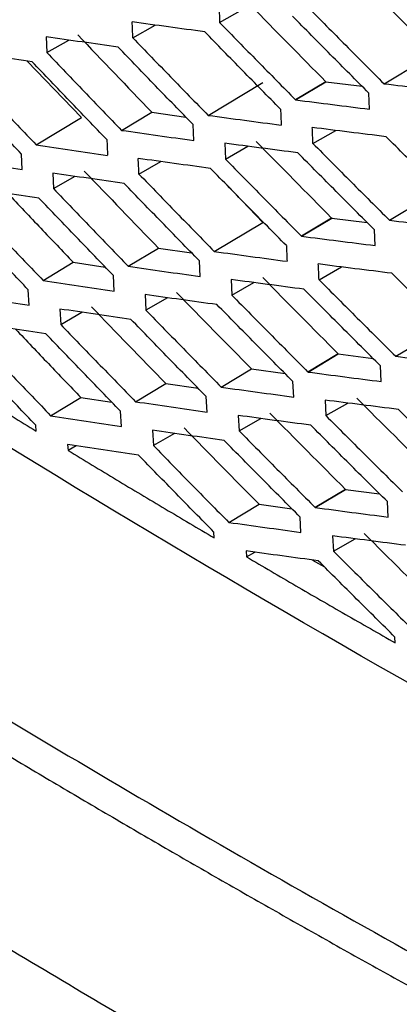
# Model space of a CAD drawing. Header units: millimetres. Extents: x -0.43 to 1.28, y -0.94 to 1.34.
# Tile 148 of 177: x 0.91205 to 0.92094, y 0.82936 to 0.85236. Entities that reach past the tile are written whole.
import ezdxf

# ---------------------------------------------------------------- set-up
doc = ezdxf.new("R2010")
doc.units = ezdxf.units.MM

msp = doc.modelspace()

# ---------------------------------------------------------------- linework, layer by layer
at = {"color": 7, "linetype": 'Continuous', "lineweight": 25}
for p, q in [((0.916717, 0.852671), (0.916731, 0.852296)), ((0.916731, 0.852296), (0.917264, 0.8526)), ((0.9147, 0.851939), (0.915224, 0.852237)), ((0.912676, 0.851964), (0.912692, 0.851595)), ((0.912692, 0.851595), (0.913205, 0.851887)), ((0.912227, 0.851397), (0.913498, 0.850076)), ((0.920578, 0.850866), (0.921765, 0.851577)), ((0.916462, 0.850127), (0.917741, 0.850893)), ((0.919215, 0.850914), (0.918508, 0.85049)), ((0.918509, 0.85049), (0.919216, 0.850914)), ((0.918509, 0.850489), (0.919216, 0.850913)), ((0.919216, 0.850913), (0.920064, 0.850806)), ((0.920236, 0.850272), (0.920222, 0.850647)), ((0.912438, 0.849441), (0.913498, 0.850076)), ((0.914439, 0.849777), (0.915146, 0.850201)), ((0.915146, 0.850201), (0.915939, 0.850089)), ((0.916129, 0.84954), (0.916113, 0.84991)), ((0.918913, 0.849471), (0.919447, 0.849776)), ((0.91685, 0.849477), (0.916866, 0.849106)), ((0.916866, 0.849106), (0.917391, 0.849406)), ((0.912112, 0.848861), (0.912094, 0.849224)), ((0.914844, 0.848754), (0.915359, 0.849048)), ((0.912826, 0.848779), (0.912844, 0.848415)), ((0.912844, 0.848415), (0.913348, 0.848703)), ((0.916929, 0.84847), (0.917741, 0.847626)), ((0.920706, 0.847677), (0.921985, 0.848443)), ((0.919352, 0.847729), (0.918645, 0.847306)), ((0.919353, 0.847729), (0.918645, 0.847306)), ((0.918646, 0.847305), (0.919353, 0.847729)), ((0.919353, 0.847729), (0.920184, 0.847623)), ((0.916607, 0.846948), (0.917741, 0.847626)), ((0.920367, 0.847086), (0.920351, 0.847456)), ((0.914592, 0.846603), (0.9153, 0.847026)), ((0.9153, 0.847026), (0.916075, 0.846916)), ((0.9126, 0.846271), (0.913307, 0.846695)), ((0.913307, 0.846695), (0.914053, 0.846583)), ((0.916275, 0.846363), (0.916258, 0.846728)), ((0.919057, 0.846287), (0.919582, 0.846587)), ((0.914264, 0.846022), (0.914245, 0.846383)), ((0.917, 0.846292), (0.917018, 0.845927)), ((0.917018, 0.845927), (0.917534, 0.846221)), ((0.912274, 0.845694), (0.912255, 0.846051)), ((0.914985, 0.845942), (0.915004, 0.845579)), ((0.91551, 0.845868), (0.915004, 0.845579)), ((0.912992, 0.845603), (0.913012, 0.845245)), ((0.913012, 0.845245), (0.913507, 0.845528)), ((0.920851, 0.844498), (0.921985, 0.845177)), ((0.919505, 0.844555), (0.918798, 0.844131)), ((0.919506, 0.844555), (0.918799, 0.844131)), ((0.918799, 0.844131), (0.919507, 0.844554)), ((0.919507, 0.844554), (0.920321, 0.844449)), ((0.920513, 0.843909), (0.920495, 0.844274)), ((0.916769, 0.843778), (0.917476, 0.844202)), ((0.917476, 0.844202), (0.918262, 0.844094)), ((0.914762, 0.843438), (0.915469, 0.843862)), ((0.915469, 0.843862), (0.916227, 0.843753)), ((0.918464, 0.843546), (0.918445, 0.843909)), ((0.916438, 0.843196), (0.916419, 0.843556)), ((0.912777, 0.843111), (0.913485, 0.843535)), ((0.913485, 0.843535), (0.914212, 0.843425)), ((0.919198, 0.843475), (0.919217, 0.843112)), ((0.919217, 0.843112), (0.919733, 0.843407)), ((0.914434, 0.84286), (0.914414, 0.843216)), ((0.917166, 0.843117), (0.917186, 0.842757)), ((0.91244, 0.842752), (0.912432, 0.842888)), ((0.917186, 0.842757), (0.917693, 0.843046)), ((0.915159, 0.842771), (0.91518, 0.842414)), ((0.915677, 0.842697), (0.91518, 0.842414)), ((0.913175, 0.842437), (0.913184, 0.8423)), ((0.913376, 0.842407), (0.913184, 0.8423)), ((0.919675, 0.84139), (0.918967, 0.840967)), ((0.919675, 0.84139), (0.918968, 0.840966)), ((0.918969, 0.840966), (0.919676, 0.84139)), ((0.919676, 0.84139), (0.920472, 0.841285)), ((0.916946, 0.840618), (0.917654, 0.841042)), ((0.917654, 0.841042), (0.918422, 0.840936)), ((0.920676, 0.840742), (0.920656, 0.841102)), ((0.918634, 0.840385), (0.918614, 0.840742)), ((0.916604, 0.840256), (0.916596, 0.840393)), ((0.919373, 0.840304), (0.919393, 0.839946)), ((0.919393, 0.839946), (0.9199, 0.840236)), ((0.91735, 0.83995), (0.917358, 0.839813)), ((0.917358, 0.839813), (0.917555, 0.839922)), ((0.918902, 0.839739), (0.919185, 0.839576)), ((0.920841, 0.837802), (0.920833, 0.837939))]:
    msp.add_line(p, q, dxfattribs=at)
for points, knots in [([(0.920863, 0.853048), (0.921163, 0.852749), (0.921763, 0.852151), (0.922367, 0.851555), (0.922669, 0.851256)], [0, 0, 0, 0, 0.499714, 1, 1, 1, 1]), ([(0.922309, 0.851036), (0.922007, 0.851334), (0.921405, 0.851931), (0.920806, 0.85253), (0.920507, 0.85283)], [0, 0, 0, 0, 0.500272, 1, 1, 1, 1]), ([(0.918786, 0.852665), (0.919084, 0.852365), (0.919679, 0.851764), (0.920278, 0.851166), (0.920578, 0.850866)], [0, 0, 0, 0, 0.499846, 1, 1, 1, 1]), ([(0.916382, 0.852079), (0.916098, 0.852117), (0.91553, 0.852194), (0.914967, 0.852272), (0.914685, 0.852311)], [0, 0, 0, 0, 0.4997202, 1, 1, 1, 1]), ([(0.920222, 0.850647), (0.919923, 0.850946), (0.919325, 0.851545), (0.918731, 0.852147), (0.918433, 0.852448)], [0, 0, 0, 0, 0.498914, 1, 1, 1, 1]), ([(0.918156, 0.850272), (0.917859, 0.850573), (0.917266, 0.851174), (0.916676, 0.851778), (0.916382, 0.852079)], [0, 0, 0, 0, 0.4999601, 1, 1, 1, 1]), ([(0.916731, 0.852296), (0.917026, 0.851995), (0.917616, 0.851392), (0.918211, 0.850791), (0.918509, 0.85049)], [0, 0, 0, 0, 0.498458, 1, 1, 1, 1]), ([(0.914354, 0.851723), (0.914073, 0.851762), (0.913512, 0.851841), (0.912955, 0.851923), (0.912676, 0.851964)], [0, 0, 0, 0, 0.499605, 1, 1, 1, 1]), ([(0.9147, 0.851939), (0.914993, 0.851636), (0.915579, 0.851031), (0.916168, 0.850428), (0.916462, 0.850127)], [0, 0, 0, 0, 0.50016, 1, 1, 1, 1]), ([(0.912348, 0.851378), (0.912071, 0.85142), (0.911516, 0.851502), (0.910966, 0.851586), (0.91069, 0.851629)], [0, 0, 0, 0, 0.49952, 1, 1, 1, 1]), ([(0.916113, 0.84991), (0.915819, 0.850211), (0.915231, 0.850814), (0.914646, 0.85142), (0.914354, 0.851723)], [0, 0, 0, 0, 0.499823, 1, 1, 1, 1]), ([(0.914093, 0.84956), (0.913801, 0.849863), (0.913218, 0.850468), (0.912638, 0.851075), (0.912348, 0.851378)], [0, 0, 0, 0, 0.499717, 1, 1, 1, 1]), ([(0.912692, 0.851595), (0.912983, 0.851291), (0.913563, 0.850684), (0.914147, 0.850079), (0.914439, 0.849777)], [0, 0, 0, 0, 0.5002729, 1, 1, 1, 1]), ([(0.910707, 0.851264), (0.910995, 0.850959), (0.91157, 0.850351), (0.912149, 0.849744), (0.912438, 0.849441)], [0, 0, 0, 0, 0.500358, 1, 1, 1, 1]), ([(0.912094, 0.849223), (0.911805, 0.849527), (0.911227, 0.850133), (0.910653, 0.850742), (0.910365, 0.851047)], [0, 0, 0, 0, 0.499635, 1, 1, 1, 1]), ([(0.919216, 0.850913), (0.919216, 0.850913), (0.919216, 0.850913), (0.919216, 0.850914), (0.919213, 0.850916), (0.919219, 0.85091), (0.919216, 0.850913)], [0, 0, 0, 0, 1, 1, 1, 1.000001, 1.000001, 1.000001, 1.000001]), ([(0.919216, 0.850914), (0.919216, 0.850914), (0.919215, 0.850914), (0.919215, 0.850914), (0.919213, 0.850914), (0.919218, 0.850913), (0.919216, 0.850914)], [0, 0, 0, 0, 1, 1, 1, 1.000001, 1.000001, 1.000001, 1.000001]), ([(0.920578, 0.850866), (0.920867, 0.850831), (0.921447, 0.850761), (0.92203, 0.850693), (0.922322, 0.850659)], [0, 0, 0, 0, 0.499835, 1, 1, 1, 1]), ([(0.918509, 0.850489), (0.918797, 0.850453), (0.919371, 0.850379), (0.919948, 0.850308), (0.920236, 0.850272)], [0, 0, 0, 0, 0.501542, 1, 1, 1, 1]), ([(0.916462, 0.850127), (0.916746, 0.850089), (0.917314, 0.850012), (0.917885, 0.849937), (0.918171, 0.8499)], [0, 0, 0, 0, 0.50016, 1, 1, 1, 1]), ([(0.914439, 0.849777), (0.91472, 0.849737), (0.915281, 0.849657), (0.915847, 0.849579), (0.916129, 0.84954)], [0, 0, 0, 0, 0.500299, 1, 1, 1, 1]), ([(0.920626, 0.849629), (0.920337, 0.849665), (0.919759, 0.849735), (0.919185, 0.849808), (0.918898, 0.849844)], [0, 0, 0, 0, 0.50004, 1, 1, 1, 1]), ([(0.92243, 0.84784), (0.922128, 0.848138), (0.921525, 0.848733), (0.920925, 0.849331), (0.920626, 0.849629)], [0, 0, 0, 0, 0.50028, 1, 1, 1, 1]), ([(0.912438, 0.849441), (0.912716, 0.849399), (0.913271, 0.849316), (0.91383, 0.849234), (0.914109, 0.849193)], [0, 0, 0, 0, 0.500408, 1, 1, 1, 1]), ([(0.91856, 0.849253), (0.918273, 0.84929), (0.917701, 0.849363), (0.917133, 0.849439), (0.91685, 0.849477)], [0, 0, 0, 0, 0.501027, 1, 1, 1, 1]), ([(0.918913, 0.849471), (0.919211, 0.849172), (0.919807, 0.848572), (0.920406, 0.847976), (0.920706, 0.847677)], [0, 0, 0, 0, 0.49984, 1, 1, 1, 1]), ([(0.91046, 0.849118), (0.910735, 0.849075), (0.911284, 0.848988), (0.911836, 0.848903), (0.912112, 0.848861)], [0, 0, 0, 0, 0.5004856, 1, 1, 1, 1]), ([(0.916517, 0.848888), (0.916234, 0.848927), (0.915669, 0.849003), (0.915107, 0.849082), (0.914826, 0.849122)], [0, 0, 0, 0, 0.499718, 1, 1, 1, 1]), ([(0.916866, 0.849106), (0.917161, 0.848807), (0.917752, 0.848205), (0.918347, 0.847606), (0.918645, 0.847305)], [0, 0, 0, 0, 0.498462, 1, 1, 1, 1]), ([(0.920351, 0.847456), (0.920052, 0.847754), (0.919453, 0.848352), (0.918858, 0.848952), (0.91856, 0.849253)], [0, 0, 0, 0, 0.498973, 1, 1, 1, 1]), ([(0.918292, 0.847086), (0.917996, 0.847386), (0.917402, 0.847985), (0.916812, 0.848587), (0.916517, 0.848888)], [0, 0, 0, 0, 0.499962, 1, 1, 1, 1]), ([(0.914497, 0.848536), (0.914218, 0.848576), (0.913659, 0.848656), (0.913104, 0.848738), (0.912826, 0.848779)], [0, 0, 0, 0, 0.499605, 1, 1, 1, 1]), ([(0.914844, 0.848754), (0.915137, 0.848453), (0.915723, 0.847849), (0.916313, 0.847248), (0.916607, 0.846948)], [0, 0, 0, 0, 0.500161, 1, 1, 1, 1]), ([(0.9125, 0.848196), (0.912224, 0.848238), (0.911671, 0.848321), (0.911123, 0.848406), (0.910848, 0.848449)], [0, 0, 0, 0, 0.499522, 1, 1, 1, 1]), ([(0.912844, 0.848415), (0.913135, 0.848112), (0.913715, 0.847507), (0.9143, 0.846904), (0.914592, 0.846603)], [0, 0, 0, 0, 0.500277, 1, 1, 1, 1]), ([(0.916258, 0.846728), (0.915964, 0.847029), (0.915375, 0.84763), (0.91479, 0.848234), (0.914497, 0.848536)], [0, 0, 0, 0, 0.499821, 1, 1, 1, 1]), ([(0.91177, 0.848308), (0.912029, 0.848035), (0.91254, 0.847496), (0.913054, 0.846959), (0.913307, 0.846695)], [0, 0, 0, 0, 0.50759, 1, 1, 1, 1]), ([(0.914245, 0.846383), (0.913954, 0.846685), (0.91337, 0.847288), (0.91279, 0.847894), (0.9125, 0.848196)], [0, 0, 0, 0, 0.49971, 1, 1, 1, 1]), ([(0.910867, 0.848089), (0.911155, 0.847785), (0.911731, 0.847178), (0.91231, 0.846573), (0.9126, 0.846271)], [0, 0, 0, 0, 0.500365, 1, 1, 1, 1]), ([(0.912255, 0.846051), (0.911966, 0.846354), (0.911388, 0.846959), (0.910813, 0.847566), (0.910525, 0.847869)], [0, 0, 0, 0, 0.499627, 1, 1, 1, 1]), ([(0.919352, 0.847729), (0.919352, 0.847729), (0.919352, 0.847729), (0.919353, 0.847729), (0.919355, 0.847729), (0.919349, 0.84773), (0.919352, 0.847729)], [0, 0, 0, 0, 1, 1, 1, 1.000001, 1.000001, 1.000001, 1.000001]), ([(0.919353, 0.847729), (0.919353, 0.847729), (0.919353, 0.847729), (0.919353, 0.847729), (0.91935, 0.847732), (0.919356, 0.847726), (0.919353, 0.847729)], [0, 0, 0, 0, 1, 1, 1, 1.000001, 1.000001, 1.000001, 1.000001]), ([(0.920706, 0.847677), (0.920995, 0.847642), (0.921573, 0.847571), (0.922154, 0.847502), (0.922445, 0.847468)], [0, 0, 0, 0, 0.4998399, 1, 1, 1, 1]), ([(0.918646, 0.847305), (0.918932, 0.847268), (0.919504, 0.847194), (0.92008, 0.847122), (0.920367, 0.847086)], [0, 0, 0, 0, 0.501538, 1, 1, 1, 1]), ([(0.916607, 0.846948), (0.91689, 0.846909), (0.917456, 0.846831), (0.918025, 0.846756), (0.918309, 0.846718)], [0, 0, 0, 0, 0.50016, 1, 1, 1, 1]), ([(0.914592, 0.846603), (0.914872, 0.846562), (0.915431, 0.846481), (0.915994, 0.846402), (0.916275, 0.846363)], [0, 0, 0, 0, 0.500297, 1, 1, 1, 1]), ([(0.920761, 0.846438), (0.920473, 0.846474), (0.919897, 0.846545), (0.919325, 0.846618), (0.919039, 0.846655)], [0, 0, 0, 0, 0.500038, 1, 1, 1, 1]), ([(0.922566, 0.844654), (0.922264, 0.844951), (0.921661, 0.845544), (0.921061, 0.84614), (0.920761, 0.846438)], [0, 0, 0, 0, 0.5002822, 1, 1, 1, 1]), ([(0.9126, 0.846271), (0.912876, 0.846229), (0.913429, 0.846145), (0.913986, 0.846063), (0.914264, 0.846022)], [0, 0, 0, 0, 0.500403, 1, 1, 1, 1]), ([(0.918703, 0.846066), (0.918418, 0.846103), (0.917848, 0.846178), (0.917282, 0.846254), (0.917, 0.846292)], [0, 0, 0, 0, 0.500972, 1, 1, 1, 1]), ([(0.919057, 0.846287), (0.919355, 0.845988), (0.919951, 0.845391), (0.920551, 0.844795), (0.920851, 0.844498)], [0, 0, 0, 0, 0.49984, 1, 1, 1, 1]), ([(0.91063, 0.845953), (0.910903, 0.84591), (0.911449, 0.845822), (0.912, 0.845737), (0.912274, 0.845694)], [0, 0, 0, 0, 0.500478, 1, 1, 1, 1]), ([(0.916668, 0.845706), (0.916387, 0.845745), (0.915824, 0.845822), (0.915264, 0.845902), (0.914985, 0.845942)], [0, 0, 0, 0, 0.499721, 1, 1, 1, 1]), ([(0.917018, 0.845927), (0.917313, 0.845628), (0.917905, 0.845028), (0.9185, 0.84443), (0.918798, 0.844131)], [0, 0, 0, 0, 0.498469, 1, 1, 1, 1]), ([(0.920495, 0.844274), (0.920196, 0.844572), (0.919597, 0.845168), (0.919002, 0.845766), (0.918703, 0.846066)], [0, 0, 0, 0, 0.499028, 1, 1, 1, 1]), ([(0.918445, 0.843909), (0.918148, 0.844208), (0.917554, 0.844806), (0.916964, 0.845406), (0.916668, 0.845706)], [0, 0, 0, 0, 0.499957, 1, 1, 1, 1]), ([(0.914657, 0.845359), (0.914379, 0.845399), (0.913822, 0.845479), (0.913269, 0.845562), (0.912992, 0.845603)], [0, 0, 0, 0, 0.49961, 1, 1, 1, 1]), ([(0.915004, 0.845579), (0.915297, 0.845278), (0.915883, 0.844677), (0.916474, 0.844078), (0.916769, 0.843778)], [0, 0, 0, 0, 0.500168, 1, 1, 1, 1]), ([(0.912668, 0.845024), (0.912393, 0.845065), (0.911843, 0.845149), (0.911296, 0.845235), (0.911023, 0.845277)], [0, 0, 0, 0, 0.499531, 1, 1, 1, 1]), ([(0.913012, 0.845245), (0.913303, 0.844943), (0.913884, 0.84434), (0.914469, 0.843738), (0.914762, 0.843438)], [0, 0, 0, 0, 0.500287, 1, 1, 1, 1]), ([(0.916419, 0.843556), (0.916124, 0.843856), (0.915535, 0.844456), (0.91495, 0.845057), (0.914657, 0.845359)], [0, 0, 0, 0, 0.499814, 1, 1, 1, 1]), ([(0.911956, 0.845133), (0.912212, 0.844864), (0.91272, 0.844331), (0.913232, 0.843799), (0.913485, 0.843535)], [0, 0, 0, 0, 0.50462, 1, 1, 1, 1]), ([(0.914414, 0.843216), (0.914123, 0.843516), (0.913539, 0.844118), (0.912958, 0.844722), (0.912668, 0.845024)], [0, 0, 0, 0, 0.4997, 1, 1, 1, 1]), ([(0.909085, 0.844829), (0.909455, 0.844597), (0.910197, 0.844133), (0.911315, 0.84344), (0.912065, 0.842981), (0.91244, 0.842752)], [0, 0, 0, 0, 0.333559, 0.66689, 1, 1, 1, 1]), ([(0.911043, 0.844924), (0.911332, 0.844621), (0.911908, 0.844016), (0.912488, 0.843413), (0.912777, 0.843111)], [0, 0, 0, 0, 0.500378, 1, 1, 1, 1]), ([(0.912432, 0.842888), (0.912143, 0.84319), (0.911564, 0.843793), (0.910989, 0.844398), (0.910701, 0.844701)], [0, 0, 0, 0, 0.499613, 1, 1, 1, 1]), ([(0.919507, 0.844554), (0.919506, 0.844554), (0.919506, 0.844555), (0.919506, 0.844555), (0.919503, 0.844558), (0.919509, 0.844552), (0.919507, 0.844554)], [0, 0, 0, 0, 1, 1, 1, 1.000001, 1.000001, 1.000001, 1.000001]), ([(0.919505, 0.844555), (0.919505, 0.844555), (0.919506, 0.844555), (0.919506, 0.844555), (0.919508, 0.844555), (0.919503, 0.844555), (0.919505, 0.844555)], [0, 0, 0, 0, 1, 1, 1, 1.000001, 1.000001, 1.000001, 1.000001]), ([(0.920851, 0.844498), (0.921139, 0.844462), (0.921714, 0.84439), (0.922293, 0.844321), (0.922583, 0.844287)], [0, 0, 0, 0, 0.499839, 1, 1, 1, 1]), ([(0.918799, 0.844131), (0.919084, 0.844093), (0.919654, 0.844018), (0.920227, 0.843945), (0.920513, 0.843909)], [0, 0, 0, 0, 0.501531, 1, 1, 1, 1]), ([(0.916769, 0.843778), (0.91705, 0.843739), (0.917613, 0.843661), (0.91818, 0.843584), (0.918464, 0.843546)], [0, 0, 0, 0, 0.500155, 1, 1, 1, 1]), ([(0.914762, 0.843438), (0.91504, 0.843397), (0.915597, 0.843315), (0.916158, 0.843236), (0.916438, 0.843196)], [0, 0, 0, 0, 0.500289, 1, 1, 1, 1]), ([(0.920912, 0.843256), (0.920626, 0.843292), (0.920052, 0.843364), (0.919482, 0.843438), (0.919198, 0.843475)], [0, 0, 0, 0, 0.500043, 1, 1, 1, 1]), ([(0.912777, 0.843111), (0.913053, 0.843069), (0.913603, 0.842984), (0.914158, 0.842901), (0.914434, 0.84286)], [0, 0, 0, 0, 0.500392, 1, 1, 1, 1]), ([(0.918863, 0.842889), (0.918579, 0.842926), (0.918011, 0.843001), (0.917448, 0.843078), (0.917166, 0.843117)], [0, 0, 0, 0, 0.500926, 1, 1, 1, 1]), ([(0.919217, 0.843112), (0.919515, 0.842814), (0.920112, 0.842218), (0.920712, 0.841625), (0.921012, 0.841328)], [0, 0, 0, 0, 0.499845, 1, 1, 1, 1]), ([(0.922719, 0.841477), (0.922417, 0.841773), (0.921813, 0.842365), (0.921212, 0.842959), (0.920912, 0.843256)], [0, 0, 0, 0, 0.500279, 1, 1, 1, 1]), ([(0.920656, 0.841102), (0.920357, 0.841399), (0.919758, 0.841993), (0.919162, 0.84259), (0.918863, 0.842889)], [0, 0, 0, 0, 0.499074, 1, 1, 1, 1]), ([(0.916836, 0.842533), (0.916556, 0.842572), (0.915995, 0.84265), (0.915438, 0.842731), (0.915159, 0.842771)], [0, 0, 0, 0, 0.4997302, 1, 1, 1, 1]), ([(0.917186, 0.842757), (0.917481, 0.842459), (0.918073, 0.841861), (0.918669, 0.841265), (0.918968, 0.840966)], [0, 0, 0, 0, 0.4984741, 1, 1, 1, 1]), ([(0.914833, 0.84219), (0.914556, 0.842231), (0.914002, 0.842312), (0.913451, 0.842395), (0.913175, 0.842437)], [0, 0, 0, 0, 0.499622, 1, 1, 1, 1]), ([(0.91518, 0.842414), (0.915474, 0.842114), (0.91606, 0.841514), (0.916651, 0.840917), (0.916946, 0.840618)], [0, 0, 0, 0, 0.5001796, 1, 1, 1, 1]), ([(0.918614, 0.840742), (0.918317, 0.84104), (0.917723, 0.841636), (0.917132, 0.842234), (0.916836, 0.842533)], [0, 0, 0, 0, 0.499947, 1, 1, 1, 1]), ([(0.901736, 0.842298), (0.906488, 0.839193), (0.911419, 0.836164), (0.921596, 0.830289), (0.926842, 0.827443), (0.932221, 0.8247)], [0, 0, 0, 0, 0.5, 0.5, 1, 1, 1, 1]), ([(0.913184, 0.8423), (0.913562, 0.842071), (0.914317, 0.841614), (0.915457, 0.840933), (0.916222, 0.840481), (0.916604, 0.840256)], [0, 0, 0, 0, 0.333486, 0.666817, 1, 1, 1, 1]), ([(0.916596, 0.840393), (0.916301, 0.840692), (0.915712, 0.84129), (0.915126, 0.84189), (0.914833, 0.84219)], [0, 0, 0, 0, 0.4998009, 1, 1, 1, 1]), ([(0.901026, 0.841887), (0.901441, 0.841617), (0.902271, 0.841076), (0.903526, 0.84027), (0.904787, 0.839468), (0.906056, 0.83867), (0.907332, 0.837876), (0.908614, 0.837087), (0.909904, 0.836301), (0.911201, 0.835519), (0.912505, 0.834742), (0.913816, 0.833969), (0.915135, 0.833199), (0.91646, 0.832434), (0.917793, 0.831673), (0.919132, 0.830916), (0.920479, 0.830163), (0.921833, 0.829415), (0.923194, 0.82867), (0.924562, 0.82793), (0.925937, 0.827193), (0.92732, 0.826461), (0.928709, 0.825733), (0.930106, 0.825009), (0.931042, 0.824529), (0.93151, 0.82429)], [0, 0, 0, 0, 0.043526, 0.08704, 0.130541, 0.174032, 0.217513, 0.260987, 0.304453, 0.347914, 0.39137, 0.434823, 0.478275, 0.521725, 0.565177, 0.60863, 0.652086, 0.695547, 0.739013, 0.782487, 0.825968, 0.869459, 0.91296, 0.956474, 1, 1, 1, 1]), ([(0.919675, 0.84139), (0.919675, 0.84139), (0.919675, 0.84139), (0.919675, 0.84139), (0.919678, 0.84139), (0.919672, 0.841391), (0.919675, 0.84139)], [0, 0, 0, 0, 1, 1, 1, 1.000001, 1.000001, 1.000001, 1.000001]), ([(0.919676, 0.84139), (0.919676, 0.84139), (0.919676, 0.84139), (0.919675, 0.84139), (0.919673, 0.841393), (0.919679, 0.841387), (0.919676, 0.84139)], [0, 0, 0, 0, 1, 1, 1, 1.000001, 1.000001, 1.000001, 1.000001]), ([(0.918968, 0.840966), (0.919253, 0.840928), (0.91982, 0.840852), (0.920391, 0.840779), (0.920676, 0.840742)], [0, 0, 0, 0, 0.501526, 1, 1, 1, 1]), ([(0.916946, 0.840618), (0.917227, 0.840579), (0.917787, 0.8405), (0.918352, 0.840423), (0.918634, 0.840385)], [0, 0, 0, 0, 0.500144, 1, 1, 1, 1]), ([(0.92108, 0.840083), (0.920795, 0.84012), (0.920224, 0.840192), (0.919656, 0.840267), (0.919373, 0.840304)], [0, 0, 0, 0, 0.500053, 1, 1, 1, 1]), ([(0.919039, 0.83972), (0.918756, 0.839758), (0.918191, 0.839834), (0.91763, 0.839912), (0.91735, 0.83995)], [0, 0, 0, 0, 0.500897, 1, 1, 1, 1]), ([(0.919393, 0.839946), (0.919692, 0.83965), (0.920289, 0.839056), (0.92089, 0.838464), (0.92119, 0.838168)], [0, 0, 0, 0, 0.499857, 1, 1, 1, 1]), ([(0.917358, 0.839813), (0.917743, 0.839588), (0.918512, 0.839138), (0.919673, 0.838468), (0.920452, 0.838024), (0.920841, 0.837802)], [0, 0, 0, 0, 0.333335, 0.666665, 1, 1, 1, 1]), ([(0.920833, 0.837939), (0.920534, 0.838235), (0.919934, 0.838828), (0.919338, 0.839422), (0.919039, 0.83972)], [0, 0, 0, 0, 0.499103, 1, 1, 1, 1]), ([(0.933144, 0.818919), (0.932657, 0.819166), (0.931684, 0.819659), (0.930234, 0.820405), (0.92879, 0.821154), (0.927353, 0.821909), (0.925924, 0.822668), (0.924503, 0.823431), (0.923089, 0.824199), (0.921682, 0.824972), (0.920282, 0.825749), (0.91889, 0.826531), (0.917505, 0.827317), (0.915799, 0.828296), (0.913782, 0.829472), (0.911461, 0.83085), (0.909164, 0.832241), (0.90689, 0.833644), (0.904639, 0.83506), (0.90241, 0.836488), (0.900943, 0.83745), (0.90021, 0.837931)], [0, 0, 0, 0, 0.041675, 0.083344, 0.125008, 0.16667, 0.208329, 0.249988, 0.291648, 0.333309, 0.374974, 0.416643, 0.458318, 0.500001, 0.571442, 0.642869, 0.714287, 0.785703, 0.857122, 0.928553, 1, 1, 1, 1]), ([(0.938548, 0.814342), (0.933903, 0.816683), (0.924414, 0.821467), (0.910939, 0.82925), (0.902461, 0.834853), (0.898223, 0.837654)], [0, 0, 0, 0, 0.3241383, 0.6621583, 1, 1, 1, 1]), ([(0.892624, 0.830348), (0.894533, 0.829246), (0.898163, 0.82715), (0.903329, 0.824168), (0.908326, 0.821283), (0.911804, 0.819275), (0.913946, 0.818038), (0.914541, 0.817695), (0.915118, 0.817362), (0.915679, 0.817038), (0.916224, 0.816724), (0.918085, 0.81565), (0.920974, 0.813982), (0.923919, 0.812282), (0.925577, 0.811325), (0.926226, 0.81095), (0.926831, 0.8106), (0.927392, 0.810276), (0.927909, 0.809978), (0.928381, 0.809706), (0.929187, 0.80924), (0.930203, 0.808654), (0.931476, 0.807917), (0.932587, 0.807283), (0.933725, 0.806602), (0.93496, 0.806004), (0.936268, 0.805693), (0.937341, 0.80569), (0.937849, 0.805931), (0.938012, 0.806008)], [0, 0, 0, 0, 0.124589, 0.236981, 0.337176, 0.4507574, 0.4640574, 0.476993, 0.4895641, 0.5017708, 0.5136131, 0.5250909, 0.6232364, 0.7022231, 0.7173215, 0.7314545, 0.7446219, 0.7568238, 0.7680602, 0.778331, 0.7876364, 0.8206894, 0.8446777, 0.8706738, 0.8932823, 0.9188843, 0.9517004, 0.9845168, 1, 1, 1, 1])]:
    msp.add_open_spline(points, degree=3, knots=knots, dxfattribs=at)
for points in [[(0.917451, 0.852706), (0.918037, 0.852107), (0.918625, 0.85151), (0.919215, 0.850914)], [(0.914701, 0.851939), (0.914695, 0.852063), (0.91469, 0.852187), (0.914685, 0.852311)], [(0.913412, 0.852006), (0.913988, 0.851403), (0.914566, 0.850801), (0.915146, 0.850201)], [(0.918156, 0.850273), (0.918161, 0.850148), (0.918166, 0.850024), (0.918171, 0.8499)], [(0.918914, 0.849471), (0.918908, 0.849596), (0.918903, 0.84972), (0.918898, 0.849844)], [(0.914093, 0.84956), (0.914098, 0.849438), (0.914104, 0.849316), (0.91411, 0.849194)], [(0.917586, 0.849517), (0.918172, 0.84892), (0.918761, 0.848324), (0.919352, 0.847729)], [(0.914844, 0.848754), (0.914838, 0.848877), (0.914832, 0.848999), (0.914827, 0.849122)], [(0.913564, 0.848826), (0.91414, 0.848225), (0.914719, 0.847625), (0.9153, 0.847026)], [(0.918293, 0.847086), (0.918298, 0.846964), (0.918304, 0.846841), (0.918309, 0.846718)], [(0.933995, 0.829933), (0.923802, 0.835158), (0.914196, 0.840704), (0.905144, 0.846588)], [(0.919057, 0.846287), (0.919051, 0.84641), (0.919045, 0.846532), (0.919039, 0.846655)], [(0.917738, 0.846338), (0.918325, 0.845742), (0.918914, 0.845148), (0.919505, 0.844555)], [(0.915724, 0.84599), (0.916305, 0.845393), (0.91689, 0.844797), (0.917476, 0.844202)], [(0.913732, 0.845656), (0.914309, 0.845057), (0.914888, 0.844459), (0.915469, 0.843862)], [(0.919937, 0.843523), (0.920529, 0.842931), (0.921123, 0.842341), (0.92172, 0.841752)], [(0.917906, 0.843168), (0.918494, 0.842574), (0.919083, 0.841982), (0.919675, 0.84139)], [(0.9159, 0.842825), (0.916482, 0.842229), (0.917067, 0.841635), (0.917654, 0.841042)], [(0.920113, 0.840358), (0.920706, 0.839768), (0.921301, 0.839179), (0.921898, 0.838592)]]:
    msp.add_open_spline(points, degree=3, dxfattribs=at)

doc.saveas('drawing.dxf')
